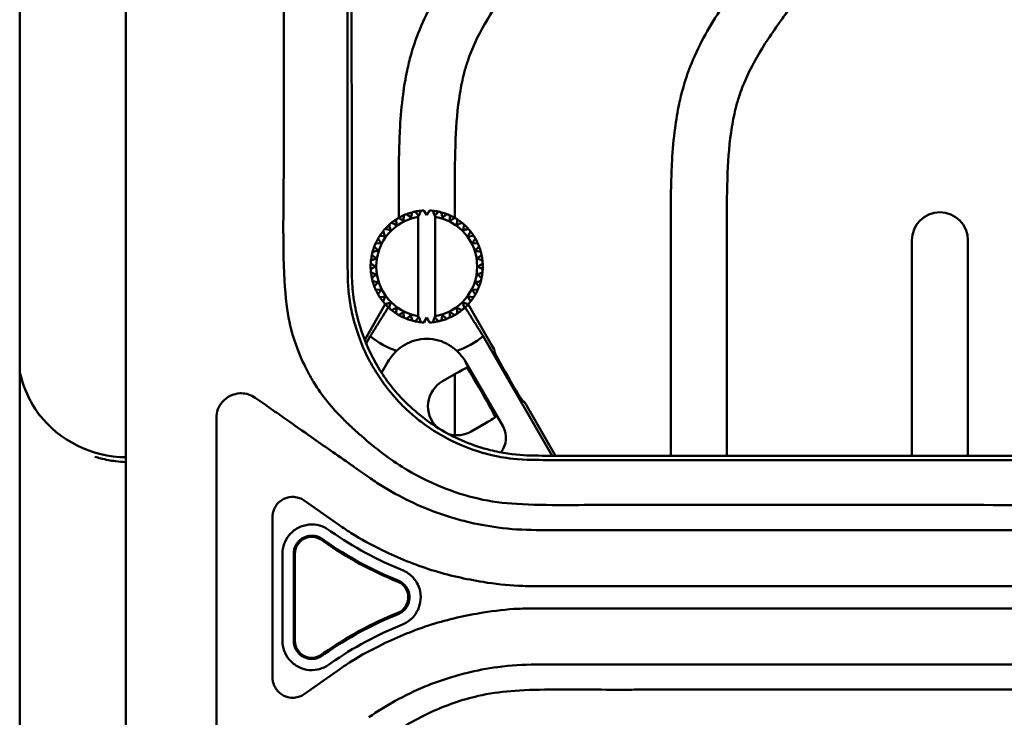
# Model space of a CAD drawing. Header units: millimetres. Extents: x 0 to 6049, y -120 to 1682.
# Tile 55 of 256: x 273 to 361, y 1238 to 1300. Entities that reach past the tile are written whole.
import ezdxf

# ---------------------------------------------------------------- set-up
doc = ezdxf.new("R2010")
doc.units = ezdxf.units.MM
doc.header["$LTSCALE"] = 2
doc.layers.add('Sichtbar (ISO)', color=7, linetype='Continuous', lineweight=50)

msp = doc.modelspace()

# ---------------------------------------------------------------- linework, layer by layer
at = {"layer": 'Sichtbar (ISO)'}
for p, q in [((282.938, 1320.191), (282.938, 1176.791)), ((273.485, 1316.265), (273.485, 1180.717)), ((307.273, 1282.321), (307.273, 1283.604)), ((312.273, 1283.604), (312.273, 1282.321)), ((307.729, 1282.554), (307.729, 1282.554)), ((308.468, 1282.817), (308.468, 1282.817)), ((309.06, 1282.495), (309.023, 1282.541)), ((309.06, 1282.495), (309.239, 1282.962)), ((309.239, 1282.962), (309.239, 1282.962)), ((309.523, 1282.985), (309.773, 1282.552)), ((309.773, 1282.552), (310.023, 1282.985)), ((310.023, 1282.985), (310.023, 1282.985)), ((310.308, 1282.962), (310.487, 1282.495)), ((310.487, 1282.495), (310.523, 1282.541)), ((310.523, 1273.441), (310.523, 1282.541)), ((310.523, 1282.541), (310.523, 1282.541)), ((310.801, 1282.884), (310.801, 1282.884)), ((311.554, 1282.663), (311.554, 1282.663)), ((306.419, 1281.699), (306.419, 1281.699)), ((307.04, 1282.178), (307.04, 1282.178)), ((309.023, 1282.428), (309.023, 1273.554)), ((310.523, 1282.428), (310.523, 1273.554)), ((312.263, 1282.327), (312.263, 1282.327)), ((312.911, 1281.884), (312.911, 1281.884)), ((305.586, 1280.724), (306.084, 1280.672)), ((305.88, 1281.128), (305.88, 1281.128)), ((306.065, 1281.345), (306.548, 1281.216)), ((313.96, 1280.724), (313.463, 1280.672)), ((313.463, 1280.672), (313.96, 1280.724)), ((313.481, 1281.345), (313.481, 1281.345)), ((313.96, 1280.724), (313.96, 1280.724)), ((305.21, 1280.035), (305.71, 1280.061)), ((305.437, 1280.481), (305.437, 1280.481)), ((313.837, 1280.061), (314.336, 1280.035)), ((331.523, 1261.117), (331.523, 1280.615)), ((336.523, 1280.615), (336.523, 1261.115)), ((353.023, 1261.1), (353.023, 1280.322)), ((358.023, 1280.322), (358.023, 1261.1)), ((304.88, 1279.019), (304.88, 1279.019)), ((304.947, 1279.296), (304.947, 1279.296)), ((305.101, 1279.772), (305.101, 1279.772)), ((305.436, 1279.4), (305.436, 1279.4)), ((314.111, 1279.4), (314.6, 1279.296)), ((304.78, 1278.241), (304.78, 1278.241)), ((304.802, 1278.525), (304.802, 1278.525)), ((305.269, 1278.704), (305.269, 1278.704)), ((304.78, 1277.741), (304.78, 1277.741)), ((304.802, 1277.457), (304.802, 1277.457)), ((305.213, 1277.991), (305.213, 1277.991)), ((305.269, 1277.277), (305.269, 1277.277)), ((304.88, 1276.963), (304.88, 1276.963)), ((304.947, 1276.685), (304.947, 1276.685)), ((304.947, 1276.685), (304.947, 1276.685)), ((305.436, 1276.581), (304.947, 1276.685)), ((305.436, 1276.581), (305.436, 1276.581)), ((305.101, 1276.21), (305.101, 1276.21)), ((305.71, 1275.92), (305.21, 1275.946)), ((305.437, 1275.501), (305.437, 1275.501)), ((314.336, 1275.946), (313.837, 1275.92)), ((306.081, 1274.619), (304.244, 1271.438)), ((306.084, 1275.31), (305.586, 1275.258)), ((305.88, 1274.853), (305.88, 1274.853)), ((312.998, 1274.766), (313.481, 1274.636)), ((313.481, 1274.636), (312.998, 1274.766)), ((313.96, 1275.258), (313.463, 1275.31)), ((315.585, 1270.949), (313.466, 1274.619)), ((313.481, 1274.636), (313.481, 1274.636)), ((306.419, 1274.283), (306.419, 1274.283)), ((307.04, 1273.804), (307.04, 1273.804)), ((312.911, 1274.098), (312.911, 1274.098)), ((307.729, 1273.428), (307.729, 1273.428)), ((308.468, 1273.164), (308.468, 1273.164)), ((309.06, 1273.486), (309.023, 1273.441)), ((309.239, 1273.019), (309.06, 1273.486)), ((309.239, 1273.019), (309.239, 1273.019)), ((309.773, 1273.43), (309.523, 1272.997)), ((310.023, 1272.997), (309.773, 1273.43)), ((310.023, 1272.997), (310.023, 1272.997)), ((310.487, 1273.486), (310.308, 1273.019)), ((310.487, 1273.486), (310.523, 1273.441)), ((310.523, 1273.441), (310.523, 1273.441)), ((310.801, 1273.098), (310.801, 1273.098)), ((311.554, 1273.319), (311.554, 1273.319)), ((312.263, 1273.655), (312.263, 1273.655)), ((304.369, 1271.13), (304.74, 1271.773)), ((314.807, 1271.773), (320.958, 1261.119)), ((315.801, 1270.435), (315.82, 1270.508)), ((306.309, 1269.491), (305.747, 1268.516)), ((316.575, 1263.71), (313.237, 1269.491)), ((312.481, 1268.506), (311.171, 1267.75)), ((312.273, 1268.386), (312.273, 1262.948)), ((318.388, 1265.954), (318.46, 1265.934)), ((321.26, 1261.119), (318.725, 1265.51)), ((291.023, 1264.48), (291.023, 1248.491)), ((313.748, 1263.287), (315.058, 1264.043)), ((301.742, 1255.097), (298.856, 1257.118)), ((296.023, 1255.644), (296.023, 1248.491)), ((301.02, 1254.514), (301.233, 1254.365)), ((376.768, 1254.491), (319.523, 1254.491)), ((300.384, 1253.607), (300.597, 1253.458)), ((300.446, 1253.696), (300.659, 1253.547)), ((296.92, 1244.603), (296.92, 1252.378)), ((297.918, 1244.603), (297.918, 1252.378)), ((298.023, 1244.603), (298.023, 1252.378)), ((319.523, 1249.491), (376.768, 1249.491)), ((291.023, 1248.491), (291.023, 1232.501)), ((296.023, 1241.338), (296.023, 1248.491)), ((319.523, 1247.491), (376.768, 1247.491)), ((300.597, 1243.524), (300.384, 1243.375)), ((300.659, 1243.435), (300.446, 1243.285)), ((301.233, 1242.617), (301.02, 1242.467)), ((319.523, 1242.491), (376.768, 1242.491)), ((301.742, 1241.885), (298.856, 1239.863))]:
    msp.add_line(p, q, dxfattribs=at)
for centre, radius, start, end in [((309.773, 1277.991), 5, 114.13401, 119.86598), ((309.773, 1277.991), 5, 110.86598, 114.13402), ((309.773, 1277.991), 5, 105.13401, 110.86598), ((309.773, 1277.991), 5, 101.86598, 105.13402), ((309.773, 1277.991), 5, 96.13401, 101.86598), ((309.773, 1277.991), 5, 92.86598, 96.13402), ((309.773, 1277.991), 5, 83.86598, 87.13402), ((309.773, 1277.991), 5, 78.13401, 83.86598), ((309.773, 1277.991), 5, 74.86598, 78.13402), ((309.773, 1277.991), 5, 69.13401, 74.86598), ((309.773, 1277.991), 5, 65.86598, 69.13402), ((309.773, 1277.991), 5, 60.13401, 65.86519), ((355.523, 1280.322), 2.5, 0, 180), ((309.773, 1277.991), 4.5, 99.59407, 260.40593), ((309.773, 1277.991), 5, 132.13402, 137.86598), ((309.773, 1277.991), 5, 128.86598, 132.13402), ((309.773, 1277.991), 5, 123.13402, 128.86598), ((309.773, 1277.991), 5, 119.86598, 123.13402), ((309.773, 1277.991), 4.5, 279.59407, 80.40593), ((309.773, 1277.991), 5, 56.86598, 60.13402), ((309.773, 1277.991), 5, 51.13401, 56.86519), ((309.773, 1277.991), 5, 47.86598, 51.13402), ((309.773, 1277.991), 5, 42.13401, 47.8652), ((309.773, 1277.991), 5, 146.86598, 150.13402), ((309.773, 1277.991), 5, 141.13402, 146.86599), ((309.773, 1277.991), 5, 137.86598, 141.13402), ((309.773, 1277.991), 5, 38.86598, 42.13402), ((309.773, 1277.991), 5, 33.13401, 38.86523), ((309.773, 1277.991), 5, 29.86598, 33.13402), ((309.773, 1277.991), 5, 155.86598, 159.13402), ((309.773, 1277.991), 5, 150.13402, 155.86599), ((309.773, 1277.991), 5, 24.13401, 29.86529), ((309.773, 1277.991), 5, 20.86598, 24.13402), ((309.773, 1277.991), 5, 168.13402, 173.86599), ((309.773, 1277.991), 5, 164.86598, 168.13402), ((309.773, 1277.991), 5, 159.13402, 164.86599), ((309.773, 1277.991), 5, 15.13413, 20.86536), ((309.773, 1277.991), 5, 11.86598, 15.13402), ((309.773, 1277.991), 5, 6.13426, 11.86544), ((309.773, 1277.991), 5, 177.13402, 182.86599), ((309.773, 1277.991), 5, 173.86598, 177.13402), ((309.773, 1277.991), 5, 2.86598, 6.13402), ((309.773, 1277.991), 5, 357.13437, 2.86554), ((309.773, 1277.991), 5, 182.86598, 186.13402), ((309.773, 1277.991), 5, 186.13402, 191.86599), ((309.773, 1277.991), 5, 348.13448, 353.86565), ((309.773, 1277.991), 5, 353.86598, 357.13402), ((309.773, 1277.991), 5, 191.86598, 195.13402), ((309.773, 1277.991), 5, 195.13402, 200.86599), ((309.773, 1277.991), 5, 339.13458, 344.86577), ((309.773, 1277.991), 5, 344.86598, 348.13402), ((309.773, 1277.991), 5, 200.86598, 204.13402), ((309.773, 1277.991), 5, 204.13402, 209.86599), ((309.773, 1277.991), 5, 209.86598, 213.13402), ((309.773, 1277.991), 5, 326.86598, 330.13402), ((309.773, 1277.991), 5, 330.13466, 335.86589), ((309.773, 1277.991), 5, 335.86598, 339.13402), ((309.773, 1277.991), 5, 213.13402, 218.86599), ((309.773, 1277.991), 5, 218.86598, 222.13402), ((309.773, 1277.991), 5, 222.13402, 227.86599), ((309.773, 1277.991), 5, 312.13477, 317.86598), ((309.773, 1277.991), 5, 317.86598, 321.13402), ((309.773, 1277.991), 5, 321.13472, 326.86598), ((309.773, 1277.991), 5, 227.86598, 231.13402), ((309.773, 1277.991), 5, 231.13402, 236.86599), ((309.773, 1277.991), 5, 236.86598, 240.13402), ((309.773, 1277.991), 5, 299.86598, 303.13402), ((309.773, 1277.991), 5, 303.1348, 308.86598), ((309.773, 1277.991), 5, 308.86598, 312.13402), ((309.773, 1277.991), 5, 240.13402, 245.86599), ((309.773, 1277.991), 5, 245.86598, 249.13402), ((309.773, 1277.991), 5, 249.13402, 254.86599), ((309.773, 1277.991), 5, 254.86598, 258.13402), ((309.773, 1277.991), 5, 258.13402, 263.86599), ((309.773, 1277.991), 5, 263.86598, 267.13402), ((309.773, 1277.991), 5, 272.86598, 276.13402), ((309.773, 1277.991), 5, 276.13402, 281.86599), ((309.773, 1277.991), 5, 281.86598, 285.13402), ((309.773, 1277.991), 5, 285.13481, 290.86599), ((309.773, 1277.991), 5, 290.86598, 294.13402), ((309.773, 1277.991), 5, 294.13482, 299.86599), ((309.773, 1277.991), 8, 231.0107, 250.38409), ((309.773, 1277.991), 8, 289.61591, 308.98929), ((309.773, 1267.491), 4, 132.17723, 150), ((309.773, 1267.491), 4, 30, 47.82277), ((299.523, 1252.378), 1.5, 55, 180), ((319.525, 1280.491), 33.001, 235.00001, 248.05083), ((306.629, 1248.491), 1.5, 291.94917, 68.05099), ((319.525, 1216.491), 33.001, 111.94917, 125), ((299.523, 1244.603), 1.5, 180, 305)]:
    msp.add_arc(centre, radius, start, end, dxfattribs=at)
for centre, major_axis, ratio, start_param, end_param in [((315.57, 1270.94), (0.25, -0.433), 0.034922, 0.034906, 1.570796), ((317.097, 1268.196), (1.294, -2.242), 0.034922, 3.176339, 6.248438), ((312.498, 1268.476), (0.866, 0.5), 0.03492, 0.034906, 1.570795), ((314.594, 1266.751), (-1.294, 2.242), 0.03492, 3.313367, 6.111414), ((312.46, 1265.519), (2.233, 1.289), 0.999391, 1.5707, 3.418806), ((318.71, 1265.501), (0.25, -0.433), 0.034922, 1.570796, 3.106686), ((283.066, 1270.979), (-6.005, 8.008), 0.999049, 1.588817, 2.484947), ((315.04, 1264.073), (-0.866, -0.5), 0.034921, 1.570797, 3.106687), ((312.46, 1265.519), (2.233, 1.289), 0.999391, 3.89705, 4.712484), ((314.84, 1262.713), (1.736, -1.002), 0.99757, 6.100863, 7.329374)]:
    msp.add_ellipse(centre, major_axis=major_axis, ratio=ratio, start_param=start_param, end_param=end_param, dxfattribs=at)
for points, knots in [([(307.273, 1283.604), (307.273, 1285.114), (307.27, 1287.39), (307.387, 1290.629), (307.595, 1293.085), (307.953, 1295.239), (308.404, 1297.074), (309.07, 1299.062), (310.149, 1301.368), (311.391, 1303.426), (312.86, 1305.6), (316.616, 1310.705), (320.752, 1316.209), (324.679, 1321.493), (326.261, 1323.646), (327.595, 1325.549), (328.706, 1327.311), (329.583, 1328.999), (330.176, 1330.63), (330.521, 1332.366), (330.677, 1334.049), (330.777, 1336.547), (330.773, 1338.393), (330.773, 1339.766)], [0, 0, 0, 0, 0.072099, 0.108579, 0.154693, 0.189643, 0.212686, 0.244806, 0.289574, 0.333853, 0.359346, 0.414588, 0.635925, 0.687443, 0.728365, 0.763257, 0.798163, 0.827644, 0.853838, 0.880725, 0.911897, 0.934483, 1, 1, 1, 1]), ([(335.773, 1339.766), (335.773, 1338.431), (335.778, 1336.407), (335.647, 1333.13), (335.328, 1330.53), (334.414, 1327.454), (332.876, 1324.426), (330.841, 1321.447), (327.333, 1316.672), (323.535, 1311.616), (319.87, 1306.687), (318.079, 1304.271), (316.981, 1302.756), (315.603, 1300.774), (314.3, 1298.576), (313.476, 1296.522), (313.026, 1295.011), (312.558, 1292.697), (312.267, 1288.799), (312.273, 1285.516), (312.273, 1283.604)], [0, 0, 0, 0, 0.063726, 0.096533, 0.156576, 0.188364, 0.249111, 0.317901, 0.36024, 0.531483, 0.619234, 0.653015, 0.674815, 0.708407, 0.768107, 0.796298, 0.813683, 0.843364, 0.908713, 1, 1, 1, 1]), ([(331.523, 1280.615), (331.523, 1282.126), (331.52, 1284.401), (331.637, 1287.641), (331.845, 1290.097), (332.203, 1292.251), (332.654, 1294.086), (333.32, 1296.074), (334.399, 1298.379), (335.641, 1300.438), (337.11, 1302.612), (340.866, 1307.717), (345.002, 1313.221), (348.929, 1318.505), (350.511, 1320.658), (351.845, 1322.561), (352.956, 1324.323), (353.833, 1326.011), (354.426, 1327.642), (354.771, 1329.378), (354.927, 1331.061), (355.027, 1333.559), (355.023, 1335.405), (355.023, 1336.778)], [0, 0, 0, 0, 0.072099, 0.108579, 0.154693, 0.189643, 0.212686, 0.244806, 0.289574, 0.333853, 0.359346, 0.414588, 0.635925, 0.687443, 0.728365, 0.763257, 0.798163, 0.827644, 0.853838, 0.880725, 0.911897, 0.934483, 1, 1, 1, 1]), ([(360.023, 1336.778), (360.023, 1335.443), (360.028, 1333.419), (359.897, 1330.142), (359.578, 1327.542), (358.664, 1324.466), (357.126, 1321.438), (355.091, 1318.459), (351.583, 1313.684), (347.785, 1308.628), (344.12, 1303.699), (342.329, 1301.283), (341.231, 1299.768), (339.853, 1297.786), (338.55, 1295.588), (337.726, 1293.534), (337.276, 1292.023), (336.808, 1289.709), (336.517, 1285.811), (336.523, 1282.528), (336.523, 1280.615)], [0, 0, 0, 0, 0.063726, 0.096533, 0.156576, 0.188364, 0.249111, 0.317901, 0.36024, 0.531483, 0.619234, 0.653015, 0.674815, 0.708407, 0.768107, 0.796298, 0.813683, 0.843364, 0.908713, 1, 1, 1, 1]), ([(297.689, 1272.38), (297.23, 1274.143), (296.997, 1276.28), (296.985, 1283.97), (297.031, 1285.457), (297.044, 1292.176), (297.044, 1296.078), (297.046, 1301.923), (297.041, 1307.545), (297.037, 1312.287), (297.032, 1316.239), (297.03, 1320.191)], [0.000001, 0.000001, 0.000001, 0.000001, 0.549512, 0.549512, 0.823393, 0.823393, 0.917839, 0.917839, 2.197395, 2.197395, 8.595006, 8.595006, 8.595006, 8.595006]), ([(302.715, 1320.191), (302.714, 1312.127), (302.704, 1302.408), (302.709, 1291.086), (302.716, 1288.43), (302.723, 1284.51), (302.724, 1283.105), (302.718, 1280.317), (302.714, 1279.901), (302.715, 1278.156), (302.723, 1277.429), (302.74, 1276.769)], [0.000002, 0.000002, 0.000002, 0.000002, 2.419057, 2.419057, 4.200578, 4.200578, 5.708399, 5.708399, 6.848199, 6.848199, 8.195319, 8.195319, 8.195319, 8.195319]), ([(303.104, 1276.981), (303.068, 1278.621), (303.099, 1279.719), (303.093, 1287.08), (303.086, 1288.937), (303.081, 1294.425), (303.08, 1296.175), (303.078, 1304.944), (303.088, 1312.835), (303.088, 1320.191)], [0.000138, 0.000138, 0.000138, 0.000138, 0.49242, 0.49242, 0.709836, 0.709836, 0.812085, 0.812085, 1.22985, 1.22985, 1.22985, 1.22985]), ([(307.729, 1282.554), (307.726, 1282.497), (307.72, 1282.383), (307.711, 1282.217), (307.706, 1282.108), (307.703, 1282.055)], [0, 0, 0, 0, 0.3333333, 0.6666667, 0.9999164, 0.9999164, 0.9999164, 0.9999164]), ([(308.468, 1282.817), (308.456, 1282.761), (308.432, 1282.65), (308.398, 1282.487), (308.375, 1282.381), (308.364, 1282.328)], [0, 0, 0, 0, 0.3333333, 0.6666667, 0.9998945, 0.9998945, 0.9998945, 0.9998945]), ([(309.239, 1282.962), (309.218, 1282.909), (309.178, 1282.803), (309.118, 1282.647), (309.079, 1282.546), (309.06, 1282.495)], [0, 0, 0, 0, 0.3333333, 0.6666667, 0.9999104, 0.9999104, 0.9999104, 0.9999104]), ([(310.023, 1282.985), (309.995, 1282.935), (309.938, 1282.837), (309.855, 1282.692), (309.8, 1282.598), (309.773, 1282.552)], [0, 0, 0, 0, 0.3333333, 0.6666667, 0.9998987, 0.9998987, 0.9998987, 0.9998987]), ([(310.801, 1282.884), (310.765, 1282.839), (310.694, 1282.751), (310.589, 1282.622), (310.521, 1282.537), (310.487, 1282.495)], [0, 0, 0, 0, 0.3333333, 0.6666667, 0.9998895, 0.9998895, 0.9998895, 0.9998895]), ([(311.554, 1282.663), (311.512, 1282.625), (311.427, 1282.549), (311.303, 1282.437), (311.223, 1282.364), (311.183, 1282.328)], [0, 0, 0, 0, 0.3333333, 0.6666667, 0.9998371, 0.9998371, 0.9998371, 0.9998371]), ([(306.419, 1281.699), (306.434, 1281.643), (306.463, 1281.534), (306.506, 1281.373), (306.534, 1281.268), (306.548, 1281.216)], [0, 0, 0, 0, 0.3333333, 0.6666667, 0.9999659, 0.9999659, 0.9999659, 0.9999659]), ([(307.04, 1282.178), (307.046, 1282.121), (307.058, 1282.008), (307.076, 1281.842), (307.087, 1281.734), (307.093, 1281.681)], [0, 0, 0, 0, 0.3333333, 0.6666667, 0.9999404, 0.9999404, 0.9999404, 0.9999404]), ([(312.263, 1282.327), (312.215, 1282.296), (312.12, 1282.234), (311.98, 1282.143), (311.889, 1282.084), (311.844, 1282.055)], [0, 0, 0, 0, 0.3333333, 0.6666667, 0.9998321, 0.9998321, 0.9998321, 0.9998321]), ([(312.911, 1281.884), (312.858, 1281.861), (312.755, 1281.814), (312.603, 1281.747), (312.503, 1281.702), (312.454, 1281.681)], [0, 0, 0, 0, 0.3333333, 0.6666667, 0.9998313, 0.9998313, 0.9998313, 0.9998313]), ([(305.88, 1281.128), (305.904, 1281.076), (305.95, 1280.972), (306.017, 1280.82), (306.062, 1280.721), (306.084, 1280.672)], [0, 0, 0, 0, 0.3333333, 0.6666667, 0.9999922, 0.9999922, 0.9999922, 0.9999922]), ([(313.481, 1281.345), (313.426, 1281.33), (313.316, 1281.301), (313.155, 1281.258), (313.05, 1281.23), (312.998, 1281.216)], [0, 0, 0, 0, 0.3333333, 0.6666667, 0.9998346, 0.9998346, 0.9998346, 0.9998346]), ([(302.74, 1276.769), (302.755, 1276.223), (302.8, 1275.692), (302.957, 1274.576), (303.064, 1274.024), (303.198, 1273.48)], [-0.3401656, -0.3401656, -0.3401656, -0.3401656, -0.1689044, -0.1689044, -0.0000263, -0.0000263, -0.0000263, -0.0000263]), ([(303.694, 1273.091), (303.521, 1273.717), (303.383, 1274.355), (303.182, 1275.652), (303.121, 1276.315), (303.104, 1276.981)], [0.000015, 0.000015, 0.000015, 0.000015, 0.1958432, 0.1958432, 0.3945023, 0.3945023, 0.3945023, 0.3945023]), ([(305.71, 1275.92), (305.68, 1275.875), (305.621, 1275.784), (305.53, 1275.644), (305.469, 1275.549), (305.437, 1275.501)], [0.000001, 0.000001, 0.000001, 0.000001, 0.3333333, 0.6666667, 1, 1, 1, 1]), ([(306.084, 1275.31), (306.062, 1275.261), (306.017, 1275.162), (305.95, 1275.009), (305.904, 1274.906), (305.88, 1274.853)], [0.0000274, 0.0000274, 0.0000274, 0.0000274, 0.3333333, 0.6666667, 1, 1, 1, 1]), ([(306.548, 1274.766), (306.534, 1274.714), (306.506, 1274.609), (306.463, 1274.448), (306.434, 1274.338), (306.419, 1274.283)], [0.0000532, 0.0000532, 0.0000532, 0.0000532, 0.3333333, 0.6666667, 1, 1, 1, 1]), ([(307.093, 1274.301), (307.087, 1274.248), (307.076, 1274.139), (307.058, 1273.974), (307.046, 1273.861), (307.04, 1273.804)], [0.0000776, 0.0000776, 0.0000776, 0.0000776, 0.3333333, 0.6666667, 1, 1, 1, 1]), ([(307.703, 1273.927), (307.706, 1273.873), (307.711, 1273.765), (307.72, 1273.598), (307.726, 1273.485), (307.729, 1273.428)], [0.0001002, 0.0001002, 0.0001002, 0.0001002, 0.3333333, 0.6666667, 1, 1, 1, 1]), ([(311.844, 1273.927), (311.889, 1273.898), (311.98, 1273.839), (312.12, 1273.748), (312.215, 1273.686), (312.263, 1273.655)], [0.000169, 0.000169, 0.000169, 0.000169, 0.3333333, 0.6666667, 1, 1, 1, 1]), ([(312.454, 1274.301), (312.503, 1274.279), (312.603, 1274.235), (312.755, 1274.167), (312.858, 1274.121), (312.911, 1274.098)], [0.0001668, 0.0001668, 0.0001668, 0.0001668, 0.3333333, 0.6666667, 1, 1, 1, 1]), ([(303.198, 1273.48), (303.223, 1273.378), (303.25, 1273.275), (303.304, 1273.071), (303.332, 1272.968), (303.361, 1272.866)], [0.00002516, 0.00002516, 0.00002516, 0.00002516, 0.03195908, 0.03195908, 0.06402711, 0.06402711, 0.06402711, 0.06402711]), ([(303.361, 1272.866), (303.721, 1271.601), (304.171, 1270.558), (304.878, 1269.194), (305.17, 1268.693), (305.809, 1267.722), (306.154, 1267.253), (306.524, 1266.8)], [-0.6515596, -0.6515596, -0.6515596, -0.6515596, -0.3556047, -0.3556047, -0.1774544, -0.1774544, -0.0000474, -0.0000474, -0.0000474, -0.0000474]), ([(307.47, 1266.315), (306.604, 1267.238), (305.854, 1268.264), (304.569, 1270.535), (304.052, 1271.79), (303.694, 1273.091)], [0.0000157, 0.0000157, 0.0000157, 0.0000157, 0.3818395, 0.3818395, 0.7888157, 0.7888157, 0.7888157, 0.7888157]), ([(308.364, 1273.653), (308.375, 1273.601), (308.398, 1273.494), (308.432, 1273.331), (308.456, 1273.22), (308.468, 1273.164)], [0.0001202, 0.0001202, 0.0001202, 0.0001202, 0.3333333, 0.6666667, 1, 1, 1, 1]), ([(309.06, 1273.486), (309.079, 1273.436), (309.118, 1273.335), (309.178, 1273.179), (309.218, 1273.073), (309.239, 1273.019)], [0.0000986, 0.0000986, 0.0000986, 0.0000986, 0.3333333, 0.6666667, 1, 1, 1, 1]), ([(309.773, 1273.43), (309.8, 1273.384), (309.855, 1273.289), (309.938, 1273.145), (309.995, 1273.047), (310.023, 1272.997)], [0.0001085, 0.0001085, 0.0001085, 0.0001085, 0.3333333, 0.6666667, 1, 1, 1, 1]), ([(310.487, 1273.486), (310.521, 1273.444), (310.589, 1273.36), (310.694, 1273.23), (310.765, 1273.142), (310.801, 1273.098)], [0.0001157, 0.0001157, 0.0001157, 0.0001157, 0.3333333, 0.6666667, 1, 1, 1, 1]), ([(311.183, 1273.653), (311.223, 1273.617), (311.303, 1273.545), (311.427, 1273.433), (311.512, 1273.357), (311.554, 1273.319)], [0.0001671, 0.0001671, 0.0001671, 0.0001671, 0.3333333, 0.6666667, 1, 1, 1, 1]), ([(302.314, 1264.397), (301.829, 1264.877), (301.371, 1265.374), (300.474, 1266.479), (300.056, 1267.074), (299.569, 1267.875), (299.467, 1268.05), (299.189, 1268.549), (299.02, 1268.875), (298.464, 1270.035), (298.013, 1271.137), (297.689, 1272.38)], [0.000001, 0.000001, 0.000001, 0.000001, 0.2073694, 0.2073694, 0.4377226, 0.4377226, 0.5017565, 0.5017565, 0.6162299, 0.6162299, 0.9030829, 0.9030829, 0.9030829, 0.9030829]), ([(312.459, 1270.455), (312.239, 1270.667), (311.991, 1270.856), (311.473, 1271.16), (311.169, 1271.299), (310.499, 1271.492), (310.131, 1271.545), (309.415, 1271.545), (309.047, 1271.492), (308.377, 1271.299), (308.073, 1271.16), (307.555, 1270.856), (307.308, 1270.667), (307.088, 1270.455)], [-0.8751081, -0.8751081, -0.8751081, -0.8751081, -0.76041, -0.76041, -0.6529693, -0.6529693, -0.5455286, -0.5455286, -0.4380879, -0.4380879, -0.3306472, -0.3306472, -0.2159491, -0.2159491, -0.2159491, -0.2159491]), ([(273.485, 1268.663), (273.555, 1268.326), (273.643, 1267.993), (274.049, 1266.72), (274.498, 1265.81), (275.134, 1264.892), (275.207, 1264.792), (275.281, 1264.693)], [0.1991925, 0.1991925, 0.1991925, 0.1991925, 0.3018406, 0.3018406, 0.6003413, 0.6003413, 0.6374866, 0.6374866, 0.6374866, 0.6374866]), ([(294.485, 1266.283), (294.299, 1266.413), (294.096, 1266.512), (293.673, 1266.645), (293.454, 1266.679), (293.227, 1266.681), (293.22, 1266.681), (293.183, 1266.68), (293.153, 1266.68), (292.827, 1266.665), (292.534, 1266.592), (291.997, 1266.33), (291.753, 1266.145), (291.339, 1265.663), (291.226, 1265.42), (291.071, 1265.007), (291.023, 1264.746), (291.023, 1264.48)], [-0.3184836, -0.3184836, -0.3184836, -0.3184836, -0.2804402, -0.2804402, -0.2422909, -0.2422909, -0.2410813, -0.2410813, -0.2359207, -0.2359207, -0.1844566, -0.1844566, -0.1338851, -0.1338851, -0.0796358, -0.0796358, -0.000001, -0.000001, -0.000001, -0.000001]), ([(306.524, 1266.8), (306.622, 1266.68), (306.721, 1266.561), (306.924, 1266.327), (307.027, 1266.21), (307.13, 1266.095)], [-0.09419515, -0.09419515, -0.09419515, -0.09419515, -0.04750757, -0.04750757, -0.00066727, -0.00066727, -0.00066727, -0.00066727]), ([(304.61, 1259.193), (304.355, 1259.371), (304.103, 1259.548), (303.596, 1259.906), (303.339, 1260.09), (302.408, 1260.743), (301.789, 1261.165), (300.609, 1261.988), (300.039, 1262.392), (298.74, 1263.306), (297.948, 1263.859), (296.764, 1264.687), (296.323, 1264.995), (295.422, 1265.627), (294.95, 1265.957), (294.485, 1266.283)], [-1.245625, -1.245625, -1.245625, -1.245625, -1.158409, -1.158409, -1.066959, -1.066959, -0.839285, -0.839285, -0.635603, -0.635603, -0.349004, -0.349004, -0.180966, -0.180966, -0.000001, -0.000001, -0.000001, -0.000001]), ([(309.246, 1264.159), (308.864, 1264.45), (308.495, 1264.758), (307.789, 1265.405), (307.452, 1265.743), (307.13, 1266.095)], [0.0000868, 0.0000868, 0.0000868, 0.0000868, 0.1445936, 0.1445936, 0.2887459, 0.2887459, 0.2887459, 0.2887459]), ([(321.806, 1261.118), (320.874, 1261.124), (319.936, 1261.106), (318.218, 1261.164), (317.297, 1261.23), (315.961, 1261.491), (315.699, 1261.549), (313.906, 1261.992), (312.459, 1262.592), (309.764, 1264.193), (308.536, 1265.181), (307.47, 1266.315)], [0.000007, 0.000007, 0.000007, 0.000007, 0.279374, 0.279374, 0.514543, 0.514543, 0.571754, 0.571754, 0.91027, 0.91027, 1.247103, 1.247103, 1.247103, 1.247103]), ([(305.861, 1261.309), (305.2, 1261.81), (304.571, 1262.336), (303.692, 1263.105), (303.428, 1263.34), (302.872, 1263.853), (302.594, 1264.12), (302.314, 1264.397)], [0.000001, 0.000001, 0.000001, 0.000001, 0.2494373, 0.2494373, 0.3514468, 0.3514468, 0.4656816, 0.4656816, 0.4656816, 0.4656816]), ([(316.156, 1261.04), (314.901, 1261.288), (313.664, 1261.691), (311.349, 1262.739), (310.252, 1263.391), (309.246, 1264.159)], [0.0005558, 0.0005558, 0.0005558, 0.0005558, 0.3844566, 0.3844566, 0.7674711, 0.7674711, 0.7674711, 0.7674711]), ([(282.938, 1260.542), (282.645, 1260.558), (282.346, 1260.586), (282.04, 1260.625), (281.605, 1260.681), (281.156, 1260.761), (280.708, 1260.873), (280.529, 1260.918), (280.349, 1260.968), (280.17, 1261.024)], [0.0297859, 0.0297859, 0.0297859, 0.0297859, 0.1, 0.1, 0.1, 0.2, 0.2, 0.2, 0.2401091, 0.2401091, 0.2401091, 0.2401091]), ([(314.358, 1257.287), (312.906, 1257.624), (311.482, 1258.119), (309.35, 1259.103), (308.589, 1259.507), (307.164, 1260.372), (306.504, 1260.822), (305.861, 1261.309)], [0.000001, 0.000001, 0.000001, 0.000001, 0.4472675, 0.4472675, 0.7057208, 0.7057208, 0.9477431, 0.9477431, 0.9477431, 0.9477431]), ([(321.502, 1260.731), (320.659, 1260.738), (319.685, 1260.719), (317.464, 1260.804), (316.739, 1260.928), (316.156, 1261.04)], [0.0001497, 0.0001497, 0.0001497, 0.0001497, 0.2531792, 0.2531792, 0.5837151, 0.5837151, 0.5837151, 0.5837151]), ([(321.502, 1260.731), (322.826, 1260.724), (323.925, 1260.721), (327.133, 1260.724), (328.365, 1260.728), (331.174, 1260.732), (332.175, 1260.733), (337.214, 1260.734), (341.211, 1260.726), (345.342, 1260.725)], [0.000161, 0.000161, 0.000161, 0.000161, 0.397448, 0.397448, 0.730685, 0.730685, 0.915203, 0.915203, 1.659333, 1.659333, 1.659333, 1.659333]), ([(323.804, 1261.11), (323.469, 1261.111), (323.135, 1261.112), (322.469, 1261.114), (322.137, 1261.116), (321.806, 1261.118)], [-0.1999868, -0.1999868, -0.1999868, -0.1999868, -0.0995044, -0.0995044, -0.0000074, -0.0000074, -0.0000074, -0.0000074]), ([(345.54, 1261.104), (341.955, 1261.107), (338.268, 1261.115), (331.319, 1261.119), (327.286, 1261.106), (323.804, 1261.11)], [-2.188986, -2.188986, -2.188986, -2.188986, -1.044793, -1.044793, -0.000106, -0.000106, -0.000106, -0.000106]), ([(345.342, 1260.725), (351.448, 1260.724), (357.444, 1260.724), (372.394, 1260.724), (375.422, 1260.724), (380.045, 1260.724), (381.867, 1260.724), (384.667, 1260.724), (385.597, 1260.724), (387.359, 1260.724), (388.285, 1260.724), (389.196, 1260.725)], [0.000082, 0.000082, 0.000082, 0.000082, 1.831699, 1.831699, 2.789415, 2.789415, 3.417835, 3.417835, 3.750977, 3.750977, 4.105368, 4.105368, 4.105368, 4.105368]), ([(381.091, 1261.1), (376.708, 1261.099), (371.881, 1261.099), (367.002, 1261.099), (365.659, 1261.099), (361.573, 1261.099), (358.916, 1261.099), (352.798, 1261.1), (349.214, 1261.101), (345.54, 1261.104)], [-3.51863, -3.51863, -3.51863, -3.51863, -2.397571, -2.397571, -1.971977, -1.971977, -1.102328, -1.102328, -0.000078, -0.000078, -0.000078, -0.000078]), ([(319.523, 1254.491), (318.382, 1254.491), (317.242, 1254.566), (315.167, 1254.841), (314.229, 1255.017), (312.763, 1255.379), (312.229, 1255.529), (310.99, 1255.92), (310.291, 1256.174), (308.697, 1256.832), (307.818, 1257.255), (306.557, 1257.951), (306.159, 1258.184), (305.375, 1258.672), (304.988, 1258.928), (304.61, 1259.193)], [0.000001, 0.000001, 0.000001, 0.000001, 0.342503, 0.342503, 0.628728, 0.628728, 0.795082, 0.795082, 1.018503, 1.018503, 1.312594, 1.312594, 1.450768, 1.450768, 1.590422, 1.590422, 1.590422, 1.590422]), ([(298.856, 1257.118), (298.791, 1257.163), (298.741, 1257.199), (298.515, 1257.32), (298.337, 1257.372), (298.054, 1257.436), (297.81, 1257.469), (297.354, 1257.389), (297.115, 1257.326), (296.718, 1257.075), (296.589, 1256.965), (296.339, 1256.684), (296.254, 1256.534), (296.199, 1256.418), (296.197, 1256.413), (296.194, 1256.407)], [-0.3208535, -0.3208535, -0.3208535, -0.3208535, -0.2894785, -0.2894785, -0.2172012, -0.2172012, -0.1188692, -0.1188692, -0.0660149, -0.0660149, -0.0366567, -0.0366567, 0, 0, 0.0018536, 0.0018536, 0.0018536, 0.0018536]), ([(314.358, 1257.287), (315.49, 1257.023), (316.635, 1256.887), (319.143, 1256.726), (320.655, 1256.713), (322.449, 1256.716), (322.971, 1256.718), (324.608, 1256.727), (325.878, 1256.729), (328.083, 1256.728), (329.615, 1256.726), (335.367, 1256.723), (338.036, 1256.722), (344.642, 1256.721), (348.075, 1256.722), (361.266, 1256.722), (362.092, 1256.719), (374.256, 1256.722), (376.504, 1256.736), (384.571, 1256.74), (386.305, 1256.71), (389.157, 1256.688), (390.126, 1256.684), (392.308, 1256.696), (393.544, 1256.714), (395.942, 1256.73), (397.12, 1256.728), (398.714, 1256.733), (399.137, 1256.735), (400.286, 1256.739), (401.006, 1256.741), (404.494, 1256.759), (406.475, 1256.794), (407.903, 1256.796)], [-2.324279, -2.324279, -2.324279, -2.324279, -2.284932, -2.284932, -2.239197, -2.239197, -2.224024, -2.224024, -2.171454, -2.171454, -2.132783, -2.132783, -2.099415, -2.099415, -2.050051, -2.050051, -1.926086, -1.926086, -1.694, -1.694, -1.328191, -1.328191, -1.152712, -1.152712, -0.936528, -0.936528, -0.725344, -0.725344, -0.648683, -0.648683, -0.51612, -0.51612, -0.000001, -0.000001, -0.000001, -0.000001]), ([(296.023, 1255.644), (296.023, 1255.758), (296.023, 1255.866), (296.078, 1256.092), (296.114, 1256.229), (296.189, 1256.396), (296.192, 1256.401), (296.194, 1256.407)], [-0.2129703, -0.2129703, -0.2129703, -0.2129703, -0.0528948, -0.0528948, 0, 0, 0.0018545, 0.0018545, 0.0018545, 0.0018545]), ([(296.919, 1252.378), (296.918, 1252.675), (296.968, 1252.968), (297.154, 1253.491), (297.296, 1253.776), (297.717, 1254.279), (297.976, 1254.508), (298.611, 1254.843), (298.939, 1254.94), (299.656, 1255.009), (299.973, 1254.956), (300.498, 1254.815), (300.772, 1254.686), (301.02, 1254.514)], [0.0000755, 0.0000755, 0.0000755, 0.0000755, 0.089072, 0.089072, 0.1664814, 0.1664814, 0.231417, 0.231417, 0.2899949, 0.2899949, 0.355662, 0.355662, 0.438792, 0.438792, 0.438792, 0.438792]), ([(301.742, 1255.097), (302.173, 1254.796), (303.465, 1253.891), (306.266, 1252.408), (310.159, 1250.79), (314.276, 1249.883), (317.421, 1249.491), (318.998, 1249.491), (319.523, 1249.491)], [0, 0, 0, 0, 0.083333, 0.25, 0.5, 0.75, 0.916667, 1, 1, 1, 1]), ([(297.917, 1252.378), (297.916, 1252.514), (297.933, 1252.65), (298.002, 1252.918), (298.056, 1253.05), (298.173, 1253.256), (298.228, 1253.336), (298.324, 1253.45), (298.359, 1253.488), (298.471, 1253.598), (298.552, 1253.664), (298.683, 1253.75), (298.728, 1253.776), (298.866, 1253.849), (298.963, 1253.889), (299.164, 1253.949), (299.266, 1253.969), (299.467, 1253.988), (299.564, 1253.988), (299.732, 1253.974), (299.803, 1253.963), (299.977, 1253.924), (300.078, 1253.891), (300.27, 1253.805), (300.36, 1253.754), (300.446, 1253.696)], [0.0001225, 0.0001225, 0.0001225, 0.0001225, 0.0409288, 0.0409288, 0.0832998, 0.0832998, 0.1122231, 0.1122231, 0.1278521, 0.1278521, 0.1591916, 0.1591916, 0.1748482, 0.1748482, 0.2061753, 0.2061753, 0.2375208, 0.2375208, 0.2665592, 0.2665592, 0.2881569, 0.2881569, 0.3200482, 0.3200482, 0.3511087, 0.3511087, 0.3511087, 0.3511087]), ([(300.659, 1253.547), (301.682, 1252.83), (302.745, 1252.172), (304.941, 1250.981), (306.072, 1250.449), (307.23, 1249.982)], [-0.7498097, -0.7498097, -0.7498097, -0.7498097, -0.3750946, -0.3750946, -0.0003774, -0.0003774, -0.0003774, -0.0003774]), ([(301.233, 1254.365), (302.225, 1253.67), (303.255, 1253.032), (305.385, 1251.877), (306.481, 1251.361), (307.605, 1250.908)], [0.0000314, 0.0000314, 0.0000314, 0.0000314, 0.3634421, 0.3634421, 0.7269057, 0.7269057, 0.7269057, 0.7269057]), ([(307.605, 1250.908), (307.858, 1250.806), (308.168, 1250.635), (308.621, 1250.188), (308.86, 1249.914), (309.158, 1249.202), (309.237, 1248.863), (309.237, 1248.269), (309.21, 1247.908), (308.952, 1247.284), (308.788, 1246.961), (308.221, 1246.397), (307.929, 1246.205), (307.605, 1246.074)], [0.0000098, 0.0000098, 0.0000098, 0.0000098, 0.0819143, 0.0819143, 0.1265485, 0.1265485, 0.1580936, 0.1580936, 0.177173, 0.177173, 0.186901, 0.186901, 0.1944761, 0.1944761, 0.1944761, 0.1944761]), ([(307.23, 1249.982), (307.395, 1249.915), (307.548, 1249.822), (307.729, 1249.665), (307.773, 1249.623), (307.87, 1249.517), (307.921, 1249.452), (308.024, 1249.296), (308.074, 1249.204), (308.155, 1249.009), (308.185, 1248.908), (308.226, 1248.702), (308.237, 1248.597), (308.237, 1248.388), (308.227, 1248.284), (308.187, 1248.078), (308.156, 1247.977), (308.076, 1247.782), (308.027, 1247.689), (307.878, 1247.465), (307.767, 1247.343), (307.516, 1247.14), (307.378, 1247.059), (307.23, 1247)], [0.0003774, 0.0003774, 0.0003774, 0.0003774, 0.0537621, 0.0537621, 0.0721431, 0.0721431, 0.096836, 0.096836, 0.1282875, 0.1282875, 0.1599379, 0.1599379, 0.1913933, 0.1913933, 0.222736, 0.222736, 0.2543187, 0.2543187, 0.2859027, 0.2859027, 0.3350692, 0.3350692, 0.3827468, 0.3827468, 0.3827468, 0.3827468]), ([(301.742, 1241.885), (302.173, 1242.186), (303.465, 1243.091), (306.266, 1244.573), (310.159, 1246.191), (314.276, 1247.099), (317.421, 1247.491), (318.998, 1247.491), (319.523, 1247.491)], [0, 0, 0, 0, 0.083333, 0.25, 0.5, 0.75, 0.916667, 1, 1, 1, 1]), ([(307.23, 1247), (306.072, 1246.533), (304.941, 1246.001), (302.745, 1244.81), (301.681, 1244.152), (300.659, 1243.435)], [-0.7498286, -0.7498286, -0.7498286, -0.7498286, -0.375107, -0.375107, -0.0003874, -0.0003874, -0.0003874, -0.0003874]), ([(307.605, 1246.074), (306.481, 1245.621), (305.385, 1245.105), (303.255, 1243.95), (302.225, 1243.312), (301.233, 1242.617)], [0.000008, 0.000008, 0.000008, 0.000008, 0.3634261, 0.3634261, 0.7268911, 0.7268911, 0.7268911, 0.7268911]), ([(301.02, 1242.468), (300.775, 1242.298), (300.503, 1242.17), (299.965, 1242.022), (299.65, 1241.976), (299.01, 1242.032), (298.672, 1242.11), (298.028, 1242.443), (297.76, 1242.656), (297.292, 1243.205), (297.154, 1243.494), (296.97, 1244.004), (296.918, 1244.302), (296.919, 1244.603)], [0.0000462, 0.0000462, 0.0000462, 0.0000462, 0.0892607, 0.0892607, 0.1673572, 0.1673572, 0.2308465, 0.2308465, 0.2867273, 0.2867273, 0.3496662, 0.3496662, 0.4297386, 0.4297386, 0.4297386, 0.4297386]), ([(300.446, 1243.286), (300.316, 1243.196), (300.173, 1243.125), (299.866, 1243.024), (299.703, 1242.998), (299.435, 1242.995), (299.331, 1243.004), (299.126, 1243.042), (299.026, 1243.071), (298.88, 1243.129), (298.833, 1243.151), (298.693, 1243.223), (298.605, 1243.279), (298.442, 1243.409), (298.366, 1243.482), (298.236, 1243.635), (298.18, 1243.715), (298.096, 1243.861), (298.064, 1243.925), (297.996, 1244.09), (297.966, 1244.192), (297.926, 1244.397), (297.916, 1244.5), (297.917, 1244.603)], [0.0000695, 0.0000695, 0.0000695, 0.0000695, 0.047579, 0.047579, 0.0968626, 0.0968626, 0.1280381, 0.1280381, 0.1593643, 0.1593643, 0.1750142, 0.1750142, 0.2063254, 0.2063254, 0.2376536, 0.2376536, 0.2666441, 0.2666441, 0.2882064, 0.2882064, 0.3200449, 0.3200449, 0.3510036, 0.3510036, 0.3510036, 0.3510036]), ([(304.61, 1237.789), (304.988, 1238.054), (305.375, 1238.309), (306.159, 1238.798), (306.557, 1239.031), (307.818, 1239.727), (308.697, 1240.15), (310.291, 1240.808), (310.99, 1241.062), (312.229, 1241.453), (312.763, 1241.603), (314.229, 1241.964), (315.167, 1242.141), (317.242, 1242.416), (318.382, 1242.491), (319.523, 1242.491)], [-1.590422, -1.590422, -1.590422, -1.590422, -1.450768, -1.450768, -1.312594, -1.312594, -1.018503, -1.018503, -0.795082, -0.795082, -0.628728, -0.628728, -0.342503, -0.342503, -0.000001, -0.000001, -0.000001, -0.000001]), ([(296.023, 1241.338), (296.023, 1241.224), (296.023, 1241.115), (296.078, 1240.89), (296.114, 1240.752), (296.189, 1240.586), (296.192, 1240.58), (296.194, 1240.575)], [-0.2125198, -0.2125198, -0.2125198, -0.2125198, -0.0528706, -0.0528706, 0, 0, 0.0018548, 0.0018548, 0.0018548, 0.0018548]), ([(298.856, 1239.863), (298.791, 1239.818), (298.741, 1239.783), (298.515, 1239.662), (298.337, 1239.61), (298.054, 1239.546), (297.81, 1239.512), (297.354, 1239.593), (297.115, 1239.656), (296.718, 1239.907), (296.589, 1240.017), (296.339, 1240.298), (296.254, 1240.447), (296.199, 1240.563), (296.197, 1240.569), (296.194, 1240.575)], [-0.3207645, -0.3207645, -0.3207645, -0.3207645, -0.2893986, -0.2893986, -0.2171424, -0.2171424, -0.1188388, -0.1188388, -0.0659998, -0.0659998, -0.0366501, -0.0366501, 0, 0, 0.0018533, 0.0018533, 0.0018533, 0.0018533]), ([(305.864, 1235.671), (306.504, 1236.16), (307.163, 1236.609), (308.588, 1237.474), (309.349, 1237.879), (311.483, 1238.863), (312.906, 1239.358), (314.358, 1239.694)], [-0.947625, -0.947625, -0.947625, -0.947625, -0.705908, -0.705908, -0.4472218, -0.4472218, -0.0000033, -0.0000033, -0.0000033, -0.0000033]), ([(407.896, 1240.181), (406.54, 1240.188), (404.618, 1240.221), (401.244, 1240.24), (400.552, 1240.242), (398.896, 1240.247), (397.934, 1240.252), (396.392, 1240.254), (395.818, 1240.254), (393.849, 1240.263), (392.423, 1240.285), (390.13, 1240.298), (389.221, 1240.294), (386.379, 1240.272), (384.655, 1240.242), (376.578, 1240.245), (374.395, 1240.26), (362.29, 1240.263), (361.305, 1240.26), (348.281, 1240.26), (344.823, 1240.261), (338.186, 1240.26), (335.5, 1240.259), (329.75, 1240.255), (328.066, 1240.254), (325.95, 1240.252), (324.671, 1240.254), (322.696, 1240.265), (321.64, 1240.271), (319.477, 1240.252), (318.31, 1240.216), (316.289, 1240.05), (315.319, 1239.918), (314.358, 1239.694)], [0.000316, 0.000316, 0.000316, 0.000316, 0.490805, 0.490805, 0.615975, 0.615975, 0.786253, 0.786253, 0.886579, 0.886579, 1.130105, 1.130105, 1.293175, 1.293175, 1.661678, 1.661678, 1.90866, 1.90866, 2.045714, 2.045714, 2.101684, 2.101684, 2.139613, 2.139613, 2.183029, 2.183029, 2.249372, 2.249372, 2.285496, 2.285496, 2.338174, 2.338174, 2.388081, 2.388081, 2.388081, 2.388081])]:
    msp.add_open_spline(points, degree=3, knots=knots, dxfattribs=at)
for points in [[(307.703, 1282.054), (307.706, 1282.108), (307.711, 1282.217), (307.72, 1282.383), (307.726, 1282.497), (307.729, 1282.554)], [(307.992, 1282.663), (308.035, 1282.625), (308.119, 1282.549), (308.243, 1282.437), (308.324, 1282.364), (308.364, 1282.328)], [(308.364, 1282.328), (308.375, 1282.381), (308.398, 1282.487), (308.432, 1282.65), (308.456, 1282.761), (308.468, 1282.817)], [(308.745, 1282.884), (308.777, 1282.845), (308.84, 1282.767), (308.933, 1282.653), (308.993, 1282.578), (309.023, 1282.541)], [(310.523, 1282.541), (310.553, 1282.578), (310.614, 1282.653), (310.707, 1282.767), (310.77, 1282.845), (310.801, 1282.884)], [(311.079, 1282.817), (311.091, 1282.761), (311.114, 1282.65), (311.149, 1282.487), (311.172, 1282.381), (311.183, 1282.328)], [(311.183, 1282.328), (311.223, 1282.364), (311.303, 1282.437), (311.427, 1282.549), (311.512, 1282.625), (311.554, 1282.663)], [(311.818, 1282.554), (311.821, 1282.497), (311.827, 1282.383), (311.835, 1282.217), (311.841, 1282.108), (311.844, 1282.054)], [(306.548, 1281.216), (306.535, 1281.268), (306.506, 1281.373), (306.463, 1281.534), (306.434, 1281.643), (306.419, 1281.699)], [(306.636, 1281.884), (306.688, 1281.861), (306.792, 1281.814), (306.944, 1281.747), (307.043, 1281.702), (307.093, 1281.681)], [(307.093, 1281.681), (307.087, 1281.734), (307.076, 1281.842), (307.058, 1282.008), (307.046, 1282.121), (307.04, 1282.178)], [(307.283, 1282.327), (307.332, 1282.296), (307.427, 1282.234), (307.566, 1282.143), (307.658, 1282.084), (307.703, 1282.054)], [(311.844, 1282.054), (311.889, 1282.084), (311.98, 1282.143), (312.12, 1282.234), (312.215, 1282.296), (312.263, 1282.327)], [(312.506, 1282.178), (312.5, 1282.121), (312.489, 1282.008), (312.471, 1281.842), (312.46, 1281.734), (312.454, 1281.681)], [(312.454, 1281.681), (312.503, 1281.702), (312.603, 1281.747), (312.755, 1281.814), (312.858, 1281.861), (312.911, 1281.884)], [(313.128, 1281.699), (313.113, 1281.643), (313.083, 1281.534), (313.04, 1281.373), (313.012, 1281.268), (312.998, 1281.216)], [(306.084, 1280.672), (306.062, 1280.721), (306.018, 1280.82), (305.95, 1280.972), (305.904, 1281.076), (305.88, 1281.128)], [(312.998, 1281.216), (313.05, 1281.23), (313.155, 1281.258), (313.316, 1281.301), (313.426, 1281.33), (313.481, 1281.345)], [(313.666, 1281.128), (313.643, 1281.076), (313.597, 1280.972), (313.529, 1280.82), (313.485, 1280.721), (313.463, 1280.672)], [(305.437, 1280.481), (305.469, 1280.433), (305.53, 1280.337), (305.621, 1280.198), (305.68, 1280.106), (305.71, 1280.061)], [(305.71, 1280.061), (305.68, 1280.106), (305.621, 1280.198), (305.53, 1280.337), (305.469, 1280.433), (305.437, 1280.481)], [(314.109, 1280.481), (314.078, 1280.433), (314.016, 1280.337), (313.926, 1280.198), (313.866, 1280.106), (313.837, 1280.061)], [(304.88, 1279.019), (304.925, 1278.983), (305.013, 1278.911), (305.142, 1278.807), (305.227, 1278.738), (305.269, 1278.704)], [(305.269, 1278.704), (305.227, 1278.738), (305.142, 1278.807), (305.013, 1278.911), (304.925, 1278.983), (304.88, 1279.019)], [(305.436, 1279.4), (305.383, 1279.389), (305.277, 1279.366), (305.114, 1279.332), (305.003, 1279.308), (304.947, 1279.296)], [(304.947, 1279.296), (305.003, 1279.308), (305.114, 1279.332), (305.277, 1279.366), (305.383, 1279.389), (305.436, 1279.4)], [(305.101, 1279.772), (305.14, 1279.729), (305.215, 1279.645), (305.327, 1279.521), (305.4, 1279.44), (305.436, 1279.4)], [(305.436, 1279.4), (305.4, 1279.44), (305.327, 1279.521), (305.216, 1279.645), (305.14, 1279.729), (305.101, 1279.772)], [(314.445, 1279.772), (314.407, 1279.729), (314.331, 1279.645), (314.22, 1279.521), (314.147, 1279.44), (314.111, 1279.4)], [(314.667, 1279.019), (314.622, 1278.983), (314.534, 1278.911), (314.404, 1278.807), (314.32, 1278.738), (314.278, 1278.704)], [(304.78, 1278.241), (304.829, 1278.212), (304.927, 1278.155), (305.072, 1278.072), (305.166, 1278.018), (305.213, 1277.991)], [(305.213, 1277.991), (305.166, 1278.018), (305.072, 1278.072), (304.928, 1278.155), (304.829, 1278.212), (304.78, 1278.241)], [(305.269, 1278.704), (305.218, 1278.685), (305.117, 1278.646), (304.961, 1278.586), (304.855, 1278.546), (304.802, 1278.525)], [(304.802, 1278.525), (304.855, 1278.546), (304.961, 1278.586), (305.117, 1278.646), (305.219, 1278.685), (305.269, 1278.704)], [(314.278, 1278.704), (314.328, 1278.685), (314.43, 1278.646), (314.585, 1278.586), (314.691, 1278.546), (314.745, 1278.525)], [(314.767, 1278.241), (314.717, 1278.212), (314.619, 1278.155), (314.475, 1278.072), (314.381, 1278.018), (314.334, 1277.991)], [(305.213, 1277.991), (305.166, 1277.964), (305.072, 1277.91), (304.927, 1277.826), (304.829, 1277.77), (304.78, 1277.741)], [(304.78, 1277.741), (304.829, 1277.769), (304.927, 1277.826), (305.072, 1277.91), (305.166, 1277.964), (305.213, 1277.991)], [(304.802, 1277.457), (304.855, 1277.436), (304.961, 1277.395), (305.117, 1277.336), (305.218, 1277.297), (305.269, 1277.277)], [(305.269, 1277.277), (305.219, 1277.297), (305.117, 1277.336), (304.961, 1277.395), (304.856, 1277.436), (304.802, 1277.457)], [(305.269, 1277.277), (305.227, 1277.244), (305.142, 1277.175), (305.013, 1277.07), (304.925, 1276.999), (304.88, 1276.963)], [(304.88, 1276.963), (304.925, 1276.999), (305.013, 1277.07), (305.142, 1277.175), (305.227, 1277.244), (305.269, 1277.277)], [(314.745, 1277.457), (314.691, 1277.436), (314.585, 1277.395), (314.43, 1277.336), (314.328, 1277.297), (314.278, 1277.277)], [(314.278, 1277.277), (314.32, 1277.244), (314.404, 1277.175), (314.534, 1277.07), (314.622, 1276.999), (314.667, 1276.963)], [(314.334, 1277.991), (314.381, 1277.964), (314.475, 1277.91), (314.619, 1277.826), (314.717, 1277.77), (314.767, 1277.741)], [(305.436, 1276.581), (305.4, 1276.542), (305.327, 1276.461), (305.216, 1276.337), (305.14, 1276.253), (305.101, 1276.21)], [(305.101, 1276.21), (305.14, 1276.253), (305.216, 1276.337), (305.327, 1276.461), (305.4, 1276.541), (305.436, 1276.581)], [(314.6, 1276.685), (314.544, 1276.674), (314.433, 1276.65), (314.27, 1276.615), (314.164, 1276.593), (314.111, 1276.581)], [(314.111, 1276.581), (314.147, 1276.542), (314.22, 1276.461), (314.331, 1276.337), (314.407, 1276.253), (314.445, 1276.21)], [(305.437, 1275.501), (305.469, 1275.549), (305.53, 1275.644), (305.621, 1275.784), (305.68, 1275.875), (305.71, 1275.92)], [(313.837, 1275.92), (313.866, 1275.875), (313.926, 1275.784), (314.016, 1275.644), (314.078, 1275.549), (314.109, 1275.501)], [(305.88, 1274.853), (305.904, 1274.906), (305.95, 1275.009), (306.018, 1275.162), (306.062, 1275.261), (306.084, 1275.31)], [(306.548, 1274.766), (306.496, 1274.752), (306.391, 1274.724), (306.23, 1274.681), (306.121, 1274.651), (306.065, 1274.636)], [(306.419, 1274.283), (306.434, 1274.338), (306.463, 1274.448), (306.506, 1274.609), (306.535, 1274.714), (306.548, 1274.766)], [(312.998, 1274.766), (313.012, 1274.714), (313.04, 1274.609), (313.083, 1274.448), (313.113, 1274.338), (313.128, 1274.283)], [(313.463, 1275.31), (313.485, 1275.261), (313.529, 1275.162), (313.597, 1275.009), (313.643, 1274.906), (313.666, 1274.853)], [(307.093, 1274.301), (307.043, 1274.279), (306.944, 1274.235), (306.792, 1274.167), (306.688, 1274.121), (306.636, 1274.098)], [(307.04, 1273.804), (307.046, 1273.861), (307.058, 1273.974), (307.076, 1274.139), (307.087, 1274.248), (307.093, 1274.301)], [(307.703, 1273.927), (307.658, 1273.898), (307.567, 1273.839), (307.427, 1273.748), (307.332, 1273.686), (307.283, 1273.655)], [(307.729, 1273.428), (307.726, 1273.485), (307.72, 1273.598), (307.711, 1273.765), (307.706, 1273.873), (307.703, 1273.927)], [(311.844, 1273.927), (311.841, 1273.873), (311.835, 1273.765), (311.827, 1273.598), (311.821, 1273.485), (311.818, 1273.428)], [(312.263, 1273.655), (312.215, 1273.686), (312.12, 1273.748), (311.98, 1273.839), (311.889, 1273.898), (311.844, 1273.927)], [(312.454, 1274.301), (312.46, 1274.248), (312.471, 1274.139), (312.488, 1273.974), (312.5, 1273.861), (312.506, 1273.804)], [(312.911, 1274.098), (312.859, 1274.121), (312.755, 1274.167), (312.603, 1274.235), (312.503, 1274.279), (312.454, 1274.301)], [(308.364, 1273.653), (308.324, 1273.617), (308.243, 1273.545), (308.119, 1273.433), (308.035, 1273.357), (307.992, 1273.319)], [(308.468, 1273.164), (308.456, 1273.22), (308.432, 1273.331), (308.398, 1273.494), (308.375, 1273.601), (308.364, 1273.653)], [(309.023, 1273.441), (308.993, 1273.404), (308.933, 1273.329), (308.84, 1273.215), (308.777, 1273.137), (308.745, 1273.098)], [(310.801, 1273.098), (310.77, 1273.137), (310.707, 1273.215), (310.614, 1273.329), (310.553, 1273.404), (310.523, 1273.441)], [(311.183, 1273.653), (311.172, 1273.601), (311.149, 1273.494), (311.114, 1273.331), (311.091, 1273.22), (311.079, 1273.164)], [(311.554, 1273.319), (311.512, 1273.357), (311.427, 1273.433), (311.304, 1273.545), (311.223, 1273.617), (311.183, 1273.653)], [(275.282, 1264.691), (275.282, 1264.692), (275.281, 1264.692), (275.281, 1264.693)]]:
    msp.add_open_spline(points, degree=3, dxfattribs=at)
for points, weights in [([(309.023, 1282.428), (309.023, 1282.484), (309.023, 1282.541)], [1.03329574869, 1.03412362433, 1.03479394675]), ([(310.523, 1282.541), (310.523, 1282.484), (310.523, 1282.428)], [1.03479394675, 1.03412362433, 1.03329574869]), ([(306.348, 1274.348), (305.731, 1273.359), (304.74, 1271.773)], [1.06980923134, 1.13355713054, 1.13488324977]), ([(314.807, 1271.773), (313.816, 1273.359), (313.199, 1274.348)], [1.13496652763, 1.13361216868, 1.06983461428]), ([(309.023, 1273.441), (309.023, 1273.498), (309.023, 1273.554)], [1.03479394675, 1.03412362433, 1.03329574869]), ([(310.523, 1273.554), (310.523, 1273.498), (310.523, 1273.441)], [1.03329574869, 1.03412362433, 1.03479394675])]:
    msp.add_rational_spline(points, weights, degree=2, dxfattribs=at)

doc.saveas('drawing.dxf')
